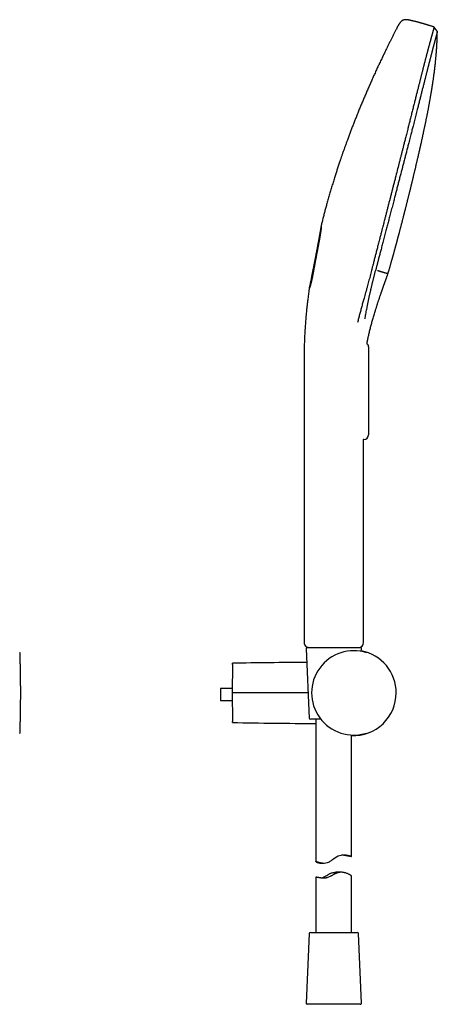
# Model space of a CAD drawing. Header units: millimetres. Extents: x 8 to 501, y 12 to 906.
# Tile 19 of 19: x 325 to 501, y 492 to 906. Entities that reach past the tile are written whole.
import ezdxf

# ---------------------------------------------------------------- set-up
doc = ezdxf.new("R2010")
doc.units = ezdxf.units.MM

msp = doc.modelspace()

# ---------------------------------------------------------------- linework, layer by layer
at = {"color": 7, "linetype": 'Continuous', "lineweight": 30}
for p, q in [((483.96, 902.08), (483.96, 902.08)), ((500.94, 897.06), (500.94, 897.06)), ((472.11, 768.16), (472.11, 762.16)), ((472.11, 762.16), (472.11, 737.22)), ((444.96, 760.16), (444.96, 643.86)), ((472.11, 737.22), (472.11, 731.22)), ((470.11, 729.22), (469.86, 729.22)), ((469.96, 643.86), (469.96, 729.22)), ((446.33, 641.86), (446.47, 641.86)), ((446.47, 641.86), (448.62, 641.86)), ((450.68, 641.86), (464.22, 641.86)), ((466.28, 641.86), (468.59, 641.86)), ((445.83, 641.33), (447.1, 612.13)), ((469.04, 640.17), (469.09, 641.33)), ((414.78, 634.7), (414.77, 622.74)), ((414.77, 624.54), (409.86, 624.54)), ((415.28, 622.74), (414.77, 622.74)), ((414.77, 622.74), (414.78, 610.77)), ((409.86, 619.54), (414.77, 619.54)), ((451.99, 611.66), (447.6, 611.66)), ((449.96, 611.66), (449.96, 551.82)), ((464.96, 553.98), (464.96, 605.06)), ((451.64, 551.17), (453.4, 551.17)), ((460.59, 547.34), (458.31, 547.34)), ((449.96, 545.25), (449.96, 522.06)), ((464.96, 522.06), (464.96, 545.71)), ((447.1, 521.58), (445.83, 492.38)), ((447.6, 522.06), (467.32, 522.06)), ((469.09, 492.38), (467.82, 521.58)), ((446.47, 491.86), (446.33, 491.86)), ((468.59, 491.86), (446.47, 491.86))]:
    msp.add_line(p, q, dxfattribs=at)
at = {"color": 7, "linetype": 'Continuous', "lineweight": 30, "flags": 128}
for points in [[(501.04, 900.68), (500.36, 901.64), (499.67, 902.61)], [(451.64, 551.19), (451.49, 551.19), (451.34, 551.2), (451.18, 551.22), (451.03, 551.25), (450.88, 551.28), (450.74, 551.32), (450.6, 551.37), (450.33, 551.49), (450.15, 551.59), (450.05, 551.68), (450.02, 551.71), (450, 551.73), (449.98, 551.76), (449.97, 551.78), (449.97, 551.79), (449.96, 551.8), (449.96, 551.81), (449.99, 551.86), (450.09, 551.87), (450.26, 551.84), (450.5, 551.77), (450.63, 551.73), (450.77, 551.69), (450.92, 551.64), (451.12, 551.58), (451.38, 551.51), (451.8, 551.4), (452.2, 551.32), (452.53, 551.25), (452.73, 551.22), (452.89, 551.2), (453, 551.19), (453.23, 551.18), (453.46, 551.18), (454.14, 551.25), (454.8, 551.41), (455.22, 551.58), (455.61, 551.78), (456.01, 552.03), (456.45, 552.34), (456.89, 552.67), (457.3, 552.97), (457.93, 553.44), (458.58, 553.86), (459.26, 554.2), (459.94, 554.44), (460.58, 554.58), (461.19, 554.65), (461.84, 554.66), (462.5, 554.62), (462.77, 554.59), (462.89, 554.57), (463.02, 554.55), (463.17, 554.53), (463.33, 554.49), (463.64, 554.43), (463.96, 554.35), (464.29, 554.26), (464.48, 554.19), (464.63, 554.14), (464.74, 554.09), (464.83, 554.04), (464.93, 553.98), (464.96, 553.94), (464.96, 553.94)]]:
    msp.add_lwpolyline(points, dxfattribs=at)
at = {"color": 7, "linetype": 'Continuous', "lineweight": 30}
for centre, radius, start, end in [((470.11, 768.16), 2, 0, 50.4981), ((470.11, 731.22), 2, 270, 0), ((446.96, 643.86), 2, 179.9996, 270), ((446.33, 641.36), 0.5, 90, 182.4813), ((467.96, 643.86), 2, 270, 359.9988), ((468.59, 641.36), 0.5, 357.5187, 90), ((465.9, 622.74), 17.75, 71.9983, 287.9949), ((465.77, 622.74), 17.96, 0, 79.5038), ((453.87, -1412.94), 2048.5, 90.21768, 91.09329), ((478.54, 622.69), 68.71, 178.4576, 180.5424), ((482.45, 621.42), 72.62, 179.5136, 181.4863), ((465.77, 622.74), 17.96, 267.3979, 0), ((453.87, 2658.41), 2048.5, 268.90671, 269.89074), ((447.6, 612.16), 0.5, 182.4813, 270), ((447.6, 521.56), 0.5, 90, 177.5187), ((467.32, 521.56), 0.5, 2.4813, 90), ((446.33, 492.36), 0.5, 177.5187, 270), ((468.59, 492.36), 0.5, 270, 2.4813)]:
    msp.add_arc(centre, radius, start, end, dxfattribs=at)
for points, knots in [([(499.67, 902.61), (499.67, 902.61), (499.67, 902.61), (499.67, 902.6), (499.67, 902.59), (499.66, 902.58), (499.66, 902.56), (499.65, 902.53), (499.64, 902.49), (499.62, 902.45), (499.61, 902.39), (499.59, 902.33), (499.57, 902.25), (499.54, 902.17), (499.52, 902.07), (499.49, 901.96), (499.45, 901.84), (499.42, 901.71), (499.38, 901.57), (499.34, 901.42), (499.29, 901.26), (499.25, 901.09), (499.2, 900.9), (499.14, 900.71), (499.09, 900.5), (499.03, 900.29), (498.97, 900.06), (498.9, 899.83), (498.84, 899.59), (498.77, 899.36), (498.71, 899.11), (498.63, 898.84), (498.55, 898.56), (498.47, 898.25), (498.39, 897.95), (498.31, 897.67), (498.24, 897.41), (498.17, 897.14), (498.09, 896.86), (498.02, 896.57), (497.93, 896.28), (497.85, 895.97), (497.76, 895.65), (497.68, 895.32), (497.58, 894.98), (497.49, 894.63), (497.4, 894.3), (497.32, 894), (497.25, 893.73), (497.17, 893.46), (497.1, 893.18), (497.02, 892.89), (496.94, 892.58), (496.85, 892.23), (496.75, 891.86), (496.65, 891.48), (496.54, 891.08), (496.43, 890.68), (496.33, 890.26), (496.21, 889.83), (496.1, 889.39), (495.98, 888.94), (495.87, 888.51), (495.76, 888.1), (495.67, 887.72), (495.56, 887.33), (495.46, 886.93), (495.36, 886.53), (495.25, 886.1), (495.13, 885.63), (495, 885.13), (494.87, 884.62), (494.74, 884.1), (494.61, 883.58), (494.47, 883.05), (494.34, 882.52), (494.2, 881.98), (494.06, 881.44), (493.92, 880.88), (493.77, 880.29), (493.62, 879.69), (493.47, 879.08), (493.31, 878.47), (493.16, 877.86), (492.99, 877.18), (492.8, 876.45), (492.6, 875.66), (492.4, 874.86), (492.2, 874.06), (492, 873.26), (491.79, 872.45), (491.59, 871.64), (491.38, 870.8), (491.16, 869.92), (490.93, 869), (490.69, 868.08), (490.46, 867.16), (490.23, 866.24), (490, 865.31), (489.76, 864.37), (489.52, 863.43), (489.24, 862.33), (488.92, 861.07), (488.6, 859.77), (488.29, 858.58), (488.02, 857.51), (487.71, 856.26), (487.35, 854.83), (486.96, 853.3), (486.59, 851.86), (486.25, 850.5), (485.9, 849.14), (485.55, 847.78), (485.21, 846.41), (484.74, 844.6), (484.12, 842.16), (483.48, 839.64), (482.92, 837.49), (482.52, 835.93), (482.13, 834.4), (481.75, 832.92), (481.37, 831.43), (480.98, 829.95), (480.6, 828.47), (480.22, 826.99), (479.84, 825.5), (479.46, 824.03), (479.08, 822.58), (478.75, 821.3), (478.46, 820.17), (478.21, 819.21), (477.94, 818.16), (477.64, 817), (477.35, 815.89), (477.1, 814.92), (476.89, 814.08), (476.66, 813.2), (476.42, 812.28), (476.17, 811.31), (475.93, 810.34), (475.69, 809.43), (475.47, 808.56), (475.26, 807.74), (475.05, 806.93), (474.84, 806.12), (474.63, 805.31), (474.42, 804.5), (474.21, 803.69), (474.02, 802.94), (473.84, 802.25), (473.68, 801.61), (473.52, 800.97), (473.41, 800.55), (473.35, 800.34)], [0, 0, 0, 0, 0.006228, 0.018894, 0.025227, 0.03156, 0.038661, 0.045762, 0.052863, 0.059969, 0.067075, 0.074181, 0.081075, 0.08797, 0.094865, 0.101769, 0.108674, 0.115578, 0.122108, 0.12864, 0.135172, 0.141703, 0.148233, 0.154791, 0.161349, 0.167908, 0.174466, 0.181024, 0.186902, 0.19278, 0.198663, 0.204545, 0.211025, 0.217504, 0.223983, 0.228856, 0.233728, 0.238601, 0.243474, 0.248374, 0.253276, 0.258177, 0.263078, 0.268002, 0.272928, 0.277853, 0.282777, 0.286228, 0.28968, 0.293132, 0.296591, 0.300051, 0.30351, 0.307702, 0.311896, 0.316091, 0.320285, 0.324477, 0.32873, 0.332984, 0.33724, 0.341495, 0.345748, 0.349198, 0.352649, 0.3561, 0.359562, 0.363024, 0.366486, 0.370686, 0.374886, 0.379087, 0.383288, 0.387488, 0.391725, 0.395963, 0.400202, 0.404441, 0.408678, 0.413315, 0.417951, 0.422588, 0.427234, 0.431881, 0.436527, 0.442456, 0.448385, 0.45432, 0.460254, 0.466203, 0.472152, 0.478104, 0.484056, 0.490779, 0.497503, 0.504226, 0.510956, 0.517685, 0.524414, 0.531287, 0.538161, 0.545034, 0.555348, 0.565663, 0.573443, 0.581222, 0.589002, 0.600675, 0.612348, 0.622227, 0.632106, 0.641986, 0.651866, 0.661752, 0.671639, 0.691412, 0.714799, 0.726492, 0.738186, 0.748958, 0.75973, 0.770503, 0.781275, 0.792051, 0.802827, 0.813605, 0.824384, 0.834888, 0.845393, 0.8524, 0.859406, 0.866413, 0.875568, 0.884723, 0.890829, 0.896936, 0.903043, 0.91018, 0.917318, 0.92446, 0.931601, 0.937676, 0.943752, 0.949827, 0.955902, 0.961996, 0.96809, 0.974184, 0.980278, 0.985206, 0.990134, 0.995067, 1, 1, 1, 1]), ([(489.47, 905.45), (489.39, 905.47), (489.24, 905.5), (489.01, 905.55), (488.8, 905.59), (488.59, 905.63), (488.4, 905.65), (488.22, 905.67), (488.06, 905.69), (487.9, 905.69), (487.76, 905.69), (487.63, 905.69), (487.5, 905.68), (487.39, 905.67), (487.29, 905.66), (487.2, 905.64), (487.11, 905.63), (487.03, 905.61), (486.97, 905.59), (486.9, 905.57), (486.85, 905.55), (486.79, 905.53), (486.7, 905.5), (486.58, 905.45), (486.46, 905.39), (486.37, 905.34), (486.3, 905.31), (486.23, 905.26), (486.15, 905.21), (486.06, 905.14), (485.97, 905.07), (485.88, 904.99), (485.78, 904.9), (485.67, 904.8), (485.57, 904.69), (485.46, 904.57), (485.35, 904.44), (485.24, 904.3), (485.13, 904.15), (485.02, 903.98), (484.91, 903.8), (484.79, 903.61), (484.66, 903.4), (484.53, 903.17), (484.39, 902.92), (484.25, 902.65), (484.11, 902.37), (484.01, 902.18), (483.96, 902.08)], [0, 0, 0, 0, 0.033302, 0.065004, 0.094986, 0.123188, 0.149597, 0.174233, 0.197142, 0.218383, 0.238023, 0.256134, 0.27278, 0.288023, 0.301918, 0.314512, 0.327117, 0.33818, 0.34773, 0.356256, 0.364683, 0.373041, 0.381334, 0.403844, 0.425993, 0.43541, 0.445924, 0.457817, 0.471121, 0.485879, 0.502143, 0.518917, 0.537151, 0.556915, 0.578289, 0.601353, 0.623858, 0.64789, 0.673507, 0.700759, 0.729686, 0.760319, 0.792669, 0.830232, 0.869833, 0.911402, 0.954838, 1, 1, 1, 1]), ([(499.67, 902.61), (499.67, 902.61), (499.61, 902.63), (499.45, 902.68), (499.13, 902.79), (498.7, 902.93), (498.21, 903.09), (497.75, 903.23), (497.3, 903.37), (496.96, 903.48), (496.72, 903.55), (496.59, 903.59), (496.45, 903.63), (496.31, 903.67), (496.15, 903.72), (495.98, 903.77), (495.8, 903.82), (495.6, 903.88), (495.39, 903.94), (495.17, 904.01), (494.94, 904.07), (494.69, 904.14), (494.42, 904.22), (494.14, 904.29), (493.84, 904.38), (493.52, 904.46), (493.19, 904.55), (492.85, 904.64), (492.49, 904.73), (492.12, 904.82), (491.73, 904.92), (491.33, 905.02), (490.91, 905.12), (490.48, 905.22), (490.05, 905.32), (489.71, 905.4), (489.52, 905.44), (489.47, 905.45)], [0, 0, 0, 0, 0.001728, 0.017909, 0.046791, 0.098871, 0.145403, 0.191311, 0.235819, 0.278923, 0.292181, 0.3053, 0.318434, 0.3326, 0.347982, 0.364793, 0.38285, 0.402153, 0.422702, 0.444498, 0.467541, 0.491829, 0.517364, 0.545453, 0.574909, 0.605733, 0.637926, 0.671486, 0.706415, 0.742712, 0.780378, 0.819412, 0.859814, 0.901584, 0.944722, 0.986648, 1, 1, 1, 1]), ([(483.96, 902.08), (483.85, 901.88), (483.55, 901.28), (483.04, 900.3), (482.45, 899.12), (481.85, 897.95), (481.27, 896.77), (480.68, 895.59), (480.14, 894.5), (479.64, 893.49), (479.19, 892.56), (478.74, 891.63), (478.29, 890.7), (477.84, 889.76), (477.4, 888.83), (476.84, 887.65), (476.17, 886.23), (475.4, 884.55), (474.63, 882.87), (473.86, 881.19), (473.11, 879.5), (472.36, 877.82), (471.62, 876.13), (470.89, 874.43), (470.16, 872.73), (469.44, 871.03), (468.74, 869.33), (468.04, 867.62), (467.34, 865.91), (466.68, 864.25), (466.03, 862.62), (465.42, 861.05), (464.81, 859.47), (464.21, 857.89), (463.62, 856.3), (463.11, 854.92), (462.68, 853.74), (462.33, 852.77), (461.98, 851.8), (461.64, 850.83), (461.34, 849.99), (461.1, 849.3), (460.91, 848.76), (460.73, 848.23), (460.55, 847.71), (460.38, 847.19), (460.2, 846.68), (459.9, 845.8), (459.48, 844.54), (458.95, 842.92), (458.42, 841.29), (457.87, 839.56), (457.29, 837.73), (456.7, 835.78), (456.12, 833.83), (455.55, 831.88), (454.99, 829.93), (454.47, 828.06), (453.99, 826.29), (453.54, 824.6), (453.1, 822.91), (452.68, 821.22), (452.38, 820.03), (452.22, 819.39), (452.21, 819.32)], [0, 0, 0, 0, 0.00778, 0.022603, 0.037413, 0.052242, 0.067023, 0.081761, 0.096616, 0.108293, 0.11986, 0.131428, 0.143115, 0.154837, 0.166489, 0.178083, 0.198768, 0.219574, 0.240409, 0.261178, 0.281944, 0.302735, 0.323495, 0.344273, 0.365091, 0.385854, 0.406643, 0.42739, 0.448086, 0.468952, 0.487975, 0.506978, 0.526045, 0.545053, 0.564091, 0.583252, 0.594881, 0.606441, 0.618007, 0.629636, 0.641354, 0.647912, 0.654377, 0.660685, 0.666847, 0.672947, 0.679057, 0.685195, 0.704482, 0.723685, 0.742929, 0.762169, 0.784956, 0.807919, 0.830777, 0.853644, 0.876578, 0.899462, 0.919028, 0.938659, 0.958292, 0.977899, 0.997537, 1, 1, 1, 1]), ([(501.04, 900.68), (501.04, 900.68), (501.04, 900.68), (501.03, 900.68), (501.03, 900.67), (501.03, 900.65), (501.02, 900.62), (501.01, 900.59), (500.99, 900.54), (500.98, 900.48), (500.96, 900.42), (500.94, 900.34), (500.92, 900.26), (500.89, 900.16), (500.86, 900.05), (500.83, 899.93), (500.8, 899.81), (500.76, 899.68), (500.73, 899.54), (500.69, 899.39), (500.64, 899.22), (500.59, 899.02), (500.53, 898.81), (500.47, 898.57), (500.41, 898.34), (500.34, 898.1), (500.28, 897.86), (500.21, 897.61), (500.15, 897.35), (500.08, 897.09), (500.01, 896.84), (499.94, 896.57), (499.86, 896.29), (499.79, 896), (499.71, 895.69), (499.62, 895.38), (499.54, 895.08), (499.47, 894.79), (499.4, 894.53), (499.32, 894.25), (499.25, 893.97), (499.17, 893.68), (499.1, 893.4), (499.02, 893.12), (498.95, 892.86), (498.88, 892.59), (498.81, 892.31), (498.73, 892.02), (498.66, 891.73), (498.58, 891.43), (498.5, 891.12), (498.41, 890.8), (498.33, 890.48), (498.24, 890.14), (498.15, 889.8), (498.06, 889.45), (497.97, 889.1), (497.87, 888.73), (497.78, 888.36), (497.68, 887.97), (497.58, 887.58), (497.47, 887.19), (497.37, 886.78), (497.26, 886.36), (497.15, 885.93), (497.04, 885.49), (496.93, 885.04), (496.81, 884.59), (496.7, 884.13), (496.58, 883.66), (496.46, 883.2), (496.34, 882.74), (496.23, 882.28), (496.11, 881.82), (495.99, 881.35), (495.87, 880.88), (495.75, 880.4), (495.63, 879.92), (495.51, 879.44), (495.36, 878.88), (495.2, 878.23), (495.01, 877.49), (494.82, 876.74), (494.63, 875.98), (494.44, 875.22), (494.24, 874.45), (494.05, 873.69), (493.85, 872.92), (493.66, 872.14), (493.45, 871.34), (493.24, 870.51), (493.02, 869.65), (492.8, 868.79), (492.56, 867.83), (492.29, 866.77), (491.99, 865.61), (491.7, 864.45), (491.4, 863.29), (491.1, 862.13), (490.83, 861.06), (490.58, 860.09), (490.36, 859.22), (490.13, 858.34), (489.88, 857.37), (489.61, 856.31), (489.31, 855.15), (488.96, 853.79), (488.57, 852.24), (488.12, 850.5), (487.67, 848.76), (487.22, 847.01), (486.77, 845.27), (486.16, 842.95), (485.56, 840.62), (484.96, 838.3), (484.51, 836.56), (484.05, 834.82), (483.6, 833.08), (483.15, 831.34), (482.75, 829.8), (482.4, 828.48), (482.11, 827.36), (481.82, 826.25), (481.52, 825.13), (481.23, 824.01), (480.95, 822.94), (480.69, 821.92), (480.43, 820.95), (480.18, 819.98), (479.93, 819.01), (479.67, 818.04), (479.41, 817.02), (479.12, 815.94), (478.83, 814.82), (478.53, 813.69), (478.25, 812.61), (477.99, 811.59), (477.73, 810.62), (477.48, 809.65), (477.24, 808.72), (477, 807.83), (476.78, 806.99), (476.57, 806.15), (476.36, 805.37), (476.17, 804.65), (476, 803.98), (475.83, 803.31), (475.65, 802.65), (475.54, 802.21), (475.48, 801.99)], [0, 0, 0, 0, 0.003712, 0.012509, 0.021306, 0.030103, 0.038904, 0.047706, 0.056506, 0.063914, 0.071322, 0.07873, 0.086147, 0.093564, 0.100981, 0.107444, 0.113907, 0.120369, 0.126841, 0.133312, 0.139784, 0.147358, 0.154932, 0.162513, 0.170093, 0.176731, 0.183368, 0.190011, 0.196654, 0.202582, 0.208511, 0.21444, 0.220368, 0.226318, 0.23227, 0.238221, 0.244171, 0.248685, 0.2532, 0.257714, 0.262238, 0.266762, 0.271286, 0.275091, 0.278897, 0.282702, 0.286516, 0.29033, 0.294144, 0.297988, 0.301832, 0.305676, 0.309533, 0.31339, 0.317246, 0.321082, 0.324918, 0.328762, 0.332606, 0.336465, 0.340327, 0.344145, 0.347966, 0.351939, 0.355914, 0.359888, 0.363862, 0.367863, 0.371865, 0.375868, 0.379869, 0.383712, 0.387556, 0.391399, 0.395251, 0.399103, 0.402956, 0.406832, 0.410709, 0.414585, 0.42041, 0.426234, 0.432148, 0.438061, 0.443981, 0.449901, 0.455837, 0.461773, 0.467714, 0.473654, 0.480216, 0.486779, 0.493344, 0.49991, 0.508684, 0.517459, 0.526234, 0.535017, 0.543801, 0.552584, 0.559182, 0.56578, 0.57238, 0.578979, 0.587727, 0.596476, 0.605225, 0.618352, 0.63148, 0.64461, 0.657741, 0.670873, 0.684005, 0.710246, 0.723367, 0.736488, 0.74961, 0.762732, 0.775855, 0.788978, 0.797403, 0.805827, 0.814251, 0.822679, 0.831106, 0.839534, 0.846875, 0.854216, 0.861557, 0.868902, 0.876247, 0.883592, 0.892176, 0.90076, 0.909348, 0.917936, 0.925375, 0.932814, 0.940258, 0.947701, 0.954226, 0.960752, 0.967277, 0.973802, 0.979041, 0.984281, 0.989521, 0.994761, 1, 1, 1, 1]), ([(500.94, 897.06), (500.95, 897.37), (500.97, 897.98), (501, 898.89), (501.02, 899.79), (501.03, 900.39), (501.04, 900.68)], [0, 0, 0, 0, 0.250647, 0.502108, 0.7544, 1, 1, 1, 1]), ([(480.25, 798.85), (480.25, 798.87), (480.26, 798.9), (480.27, 798.94), (480.28, 798.98), (480.29, 799.01), (480.3, 799.04), (480.31, 799.07), (480.32, 799.09), (480.33, 799.15), (480.35, 799.22), (480.38, 799.32), (480.42, 799.43), (480.45, 799.55), (480.49, 799.69), (480.53, 799.83), (480.58, 799.98), (480.63, 800.15), (480.68, 800.32), (480.73, 800.51), (480.81, 800.79), (480.92, 801.16), (481.06, 801.62), (481.19, 802.07), (481.31, 802.51), (481.43, 802.91), (481.53, 803.28), (481.63, 803.62), (481.72, 803.95), (481.81, 804.27), (481.9, 804.59), (481.99, 804.9), (482.08, 805.22), (482.17, 805.53), (482.26, 805.86), (482.36, 806.2), (482.46, 806.55), (482.56, 806.93), (482.67, 807.32), (482.78, 807.72), (482.9, 808.14), (483.01, 808.56), (483.12, 808.95), (483.22, 809.3), (483.3, 809.6), (483.38, 809.9), (483.46, 810.19), (483.54, 810.47), (483.61, 810.74), (483.69, 811.03), (483.77, 811.33), (483.85, 811.65), (483.92, 811.89), (483.97, 812.07), (484, 812.18), (484.03, 812.29), (484.05, 812.39), (484.08, 812.5), (484.11, 812.6), (484.13, 812.69), (484.16, 812.78), (484.18, 812.85), (484.19, 812.91), (484.2, 812.95), (484.22, 813), (484.23, 813.05), (484.25, 813.11), (484.27, 813.18), (484.29, 813.26), (484.31, 813.34), (484.34, 813.44), (484.36, 813.54), (484.4, 813.69), (484.45, 813.88), (484.53, 814.16), (484.62, 814.52), (484.73, 814.93), (484.84, 815.34), (484.95, 815.74), (485.05, 816.15), (485.17, 816.6), (485.3, 817.09), (485.44, 817.61), (485.58, 818.15), (485.72, 818.7), (485.87, 819.25), (486.02, 819.84), (486.18, 820.46), (486.35, 821.11), (486.5, 821.7), (486.63, 822.22), (486.73, 822.58), (486.79, 822.85), (486.84, 823.02), (486.88, 823.18), (486.93, 823.36), (486.97, 823.53), (487.02, 823.71), (487.06, 823.88), (487.1, 824.03), (487.13, 824.17), (487.16, 824.29), (487.19, 824.4), (487.21, 824.48), (487.23, 824.55), (487.25, 824.61), (487.26, 824.66), (487.27, 824.71), (487.28, 824.75), (487.29, 824.8), (487.31, 824.86), (487.33, 824.94), (487.35, 825.03), (487.38, 825.14), (487.41, 825.25), (487.44, 825.39), (487.48, 825.55), (487.53, 825.74), (487.59, 825.95), (487.64, 826.16), (487.72, 826.47), (487.82, 826.87), (487.94, 827.35), (488.06, 827.84), (488.19, 828.33), (488.31, 828.82), (488.43, 829.3), (488.55, 829.77), (488.67, 830.28), (488.81, 830.82), (488.95, 831.39), (489.09, 831.95), (489.23, 832.49), (489.36, 833.03), (489.49, 833.56), (489.6, 834), (489.68, 834.36), (489.75, 834.64), (489.83, 834.93), (489.9, 835.22), (489.97, 835.53), (490.05, 835.85), (490.13, 836.18), (490.22, 836.54), (490.31, 836.92), (490.41, 837.31), (490.5, 837.71), (490.61, 838.13), (490.72, 838.59), (490.83, 839.07), (490.95, 839.57), (491.08, 840.08), (491.2, 840.61), (491.33, 841.15), (491.47, 841.7), (491.6, 842.26), (491.73, 842.81), (491.86, 843.35), (491.99, 843.91), (492.12, 844.49), (492.26, 845.06), (492.4, 845.65), (492.54, 846.25), (492.68, 846.85), (492.83, 847.51), (493, 848.22), (493.17, 848.99), (493.35, 849.77), (493.53, 850.57), (493.72, 851.38), (493.9, 852.17), (494.07, 852.94), (494.23, 853.68), (494.4, 854.42), (494.57, 855.18), (494.74, 855.96), (494.91, 856.74), (495.07, 857.48), (495.22, 858.17), (495.35, 858.81), (495.49, 859.45), (495.62, 860.08), (495.75, 860.7), (495.88, 861.3), (496.01, 861.92), (496.14, 862.55), (496.27, 863.19), (496.4, 863.82), (496.52, 864.43), (496.64, 865.03), (496.76, 865.61), (496.87, 866.19), (496.98, 866.75), (497.09, 867.31), (497.2, 867.87), (497.3, 868.41), (497.4, 868.94), (497.5, 869.45), (497.59, 869.94), (497.68, 870.42), (497.76, 870.89), (497.84, 871.34), (497.92, 871.78), (498, 872.2), (498.07, 872.6), (498.14, 872.98), (498.2, 873.33), (498.26, 873.67), (498.31, 874), (498.37, 874.32), (498.42, 874.63), (498.47, 874.93), (498.52, 875.21), (498.56, 875.48), (498.61, 875.73), (498.65, 875.97), (498.68, 876.2), (498.72, 876.41), (498.75, 876.59), (498.77, 876.76), (498.8, 876.91), (498.82, 877.06), (498.85, 877.21), (498.87, 877.37), (498.9, 877.53), (498.92, 877.68), (498.94, 877.8), (498.95, 877.89), (498.96, 877.95), (498.97, 878.01), (498.98, 878.05), (498.98, 878.07), (498.98, 878.09), (498.99, 878.1), (498.99, 878.12), (498.99, 878.15), (499, 878.19), (499.01, 878.24), (499.02, 878.3), (499.03, 878.38), (499.04, 878.48), (499.06, 878.6), (499.08, 878.73), (499.1, 878.86), (499.12, 879), (499.14, 879.13), (499.16, 879.27), (499.19, 879.41), (499.23, 879.74), (499.31, 880.26), (499.42, 880.99), (499.52, 881.74), (499.63, 882.5), (499.73, 883.28), (499.83, 884.09), (499.94, 884.9), (500.03, 885.72), (500.13, 886.53), (500.21, 887.32), (500.3, 888.11), (500.37, 888.88), (500.44, 889.57), (500.49, 890.18), (500.53, 890.61), (500.56, 890.93), (500.58, 891.13), (500.59, 891.33), (500.61, 891.51), (500.62, 891.69), (500.63, 891.85), (500.64, 892), (500.66, 892.14), (500.66, 892.26), (500.67, 892.38), (500.68, 892.47), (500.69, 892.54), (500.69, 892.6), (500.69, 892.65), (500.7, 892.68), (500.7, 892.69), (500.7, 892.7), (500.7, 892.71), (500.7, 892.73), (500.7, 892.76), (500.7, 892.81), (500.71, 892.87), (500.71, 892.95), (500.72, 893.04), (500.73, 893.15), (500.74, 893.27), (500.75, 893.41), (500.76, 893.56), (500.77, 893.73), (500.78, 893.91), (500.79, 894.11), (500.8, 894.33), (500.82, 894.56), (500.83, 894.8), (500.85, 895.05), (500.86, 895.33), (500.88, 895.62), (500.89, 895.92), (500.91, 896.25), (500.92, 896.59), (500.93, 896.86), (500.94, 897.02), (500.94, 897.06)], [0, 0, 0, 0, 0.000354, 0.000926, 0.00132, 0.001606, 0.001886, 0.00218, 0.002489, 0.002813, 0.003751, 0.004795, 0.005943, 0.007196, 0.008582, 0.010078, 0.011682, 0.013396, 0.015219, 0.01715, 0.019135, 0.024016, 0.028783, 0.033434, 0.037971, 0.042393, 0.04599, 0.049507, 0.052945, 0.056303, 0.059581, 0.062851, 0.066043, 0.069344, 0.072753, 0.076271, 0.079898, 0.083863, 0.087951, 0.092161, 0.096493, 0.100948, 0.105524, 0.108675, 0.111862, 0.114972, 0.117991, 0.120919, 0.123755, 0.126499, 0.129946, 0.133238, 0.136373, 0.137561, 0.138726, 0.139867, 0.140983, 0.142071, 0.143071, 0.144131, 0.145038, 0.145792, 0.146393, 0.146841, 0.147254, 0.147783, 0.148429, 0.149191, 0.149998, 0.150904, 0.15191, 0.153014, 0.154182, 0.156507, 0.158874, 0.163205, 0.167668, 0.171766, 0.175969, 0.180279, 0.184695, 0.19009, 0.195605, 0.201216, 0.206923, 0.212726, 0.218625, 0.225345, 0.232185, 0.239146, 0.243806, 0.248518, 0.250384, 0.252206, 0.253943, 0.255596, 0.257614, 0.25949, 0.261222, 0.26281, 0.264256, 0.265557, 0.266716, 0.267525, 0.268246, 0.268878, 0.269422, 0.269878, 0.270267, 0.270734, 0.271403, 0.272211, 0.273158, 0.274244, 0.275469, 0.276833, 0.278336, 0.280555, 0.282768, 0.284963, 0.287141, 0.292258, 0.297275, 0.302195, 0.307357, 0.312406, 0.31735, 0.322211, 0.326993, 0.332978, 0.338835, 0.344564, 0.350165, 0.355639, 0.360987, 0.366209, 0.369078, 0.371926, 0.374848, 0.377859, 0.380959, 0.384149, 0.387428, 0.391138, 0.394958, 0.398886, 0.402924, 0.40707, 0.411827, 0.41672, 0.42175, 0.426916, 0.432218, 0.437658, 0.443235, 0.448948, 0.454347, 0.459862, 0.465495, 0.471245, 0.477112, 0.482989, 0.488978, 0.495081, 0.501297, 0.508845, 0.516553, 0.524422, 0.532451, 0.540642, 0.548993, 0.556279, 0.563683, 0.571206, 0.578847, 0.586606, 0.594483, 0.60248, 0.608845, 0.615284, 0.621714, 0.628034, 0.634244, 0.640344, 0.646334, 0.652875, 0.65928, 0.665548, 0.67168, 0.677676, 0.683536, 0.689259, 0.694846, 0.700552, 0.70611, 0.711517, 0.716775, 0.721884, 0.726843, 0.731652, 0.736312, 0.740822, 0.745183, 0.749395, 0.753457, 0.757149, 0.760709, 0.764137, 0.767431, 0.770593, 0.773702, 0.776671, 0.7795, 0.78219, 0.784739, 0.787148, 0.789418, 0.791548, 0.793342, 0.795024, 0.796593, 0.798051, 0.79952, 0.801122, 0.802855, 0.804303, 0.805831, 0.806454, 0.807089, 0.807673, 0.808097, 0.808319, 0.808451, 0.808604, 0.808804, 0.80905, 0.809445, 0.809919, 0.810474, 0.811361, 0.812397, 0.813583, 0.814918, 0.816403, 0.817675, 0.819038, 0.820435, 0.821838, 0.823247, 0.830482, 0.837864, 0.845393, 0.853071, 0.86104, 0.869163, 0.87744, 0.885725, 0.893915, 0.901868, 0.909729, 0.9175, 0.92518, 0.930599, 0.935971, 0.938069, 0.940152, 0.942133, 0.943991, 0.945761, 0.947402, 0.948916, 0.950301, 0.951558, 0.952687, 0.953688, 0.954348, 0.954937, 0.955454, 0.955653, 0.955808, 0.95592, 0.955997, 0.956128, 0.956444, 0.956915, 0.957539, 0.958317, 0.95925, 0.960337, 0.961578, 0.962973, 0.964528, 0.966239, 0.968105, 0.970127, 0.972305, 0.974595, 0.977036, 0.979628, 0.98237, 0.985324, 0.988436, 0.991705, 0.995131, 0.998716, 1, 1, 1, 1]), ([(452.21, 819.32), (452.19, 819.23), (452.15, 819), (452.08, 818.63), (452.01, 818.22), (451.94, 817.83), (451.87, 817.45), (451.81, 817.1), (451.75, 816.76), (451.69, 816.43), (451.63, 816.12), (451.58, 815.83), (451.53, 815.55), (451.48, 815.28), (451.43, 815.03), (451.39, 814.8), (451.35, 814.58), (451.32, 814.39), (451.29, 814.21), (451.26, 814.05), (451.23, 813.9), (451.21, 813.77), (451.18, 813.65), (451.17, 813.55), (451.15, 813.45), (451.13, 813.37), (451.12, 813.3), (451.11, 813.25), (451.1, 813.2), (451.09, 813.16), (451.09, 813.12), (451.08, 813.07), (451.07, 813.02), (451.06, 812.96), (451.04, 812.88), (451.03, 812.78), (451, 812.65), (450.97, 812.51), (450.95, 812.35), (450.91, 812.18), (450.88, 811.99), (450.84, 811.79), (450.8, 811.58), (450.76, 811.33), (450.7, 811.04), (450.64, 810.72), (450.59, 810.4), (450.53, 810.09), (450.47, 809.78), (450.41, 809.47), (450.34, 809.07), (450.25, 808.6), (450.14, 808.05), (450.03, 807.46), (449.92, 806.85), (449.79, 806.22), (449.7, 805.71), (449.63, 805.34), (449.58, 805.1), (449.53, 804.86), (449.49, 804.62), (449.44, 804.38), (449.39, 804.11), (449.33, 803.81), (449.26, 803.48), (449.2, 803.14), (449.13, 802.79), (449.06, 802.42), (448.98, 802.05), (448.91, 801.66), (448.83, 801.26), (448.74, 800.85), (448.66, 800.42), (448.57, 799.98), (448.48, 799.52), (448.38, 799.05), (448.29, 798.57), (448.19, 798.08), (448.09, 797.58), (447.99, 797.06), (447.88, 796.53), (447.77, 795.99), (447.65, 795.42), (447.54, 794.85), (447.42, 794.26), (447.3, 793.65), (447.19, 793.09), (447.11, 792.73), (447.08, 792.58)], [0, 0, 0, 0, 0.010084, 0.025947, 0.041209, 0.055868, 0.069926, 0.083146, 0.095785, 0.107844, 0.119322, 0.130435, 0.140944, 0.150847, 0.160146, 0.168841, 0.17693, 0.184415, 0.190891, 0.196834, 0.202244, 0.207154, 0.21161, 0.215546, 0.219046, 0.22211, 0.224738, 0.226715, 0.228344, 0.229715, 0.231245, 0.232992, 0.234953, 0.23713, 0.239522, 0.243796, 0.248622, 0.253999, 0.259926, 0.266405, 0.273305, 0.280736, 0.288698, 0.297192, 0.308976, 0.320924, 0.332788, 0.344569, 0.356267, 0.367881, 0.379412, 0.400334, 0.420977, 0.441339, 0.465592, 0.489435, 0.512868, 0.521962, 0.530993, 0.53996, 0.548867, 0.557951, 0.567378, 0.579141, 0.591397, 0.604145, 0.617387, 0.63112, 0.645089, 0.659532, 0.674451, 0.689845, 0.706008, 0.722663, 0.739811, 0.757452, 0.775586, 0.793875, 0.81264, 0.831881, 0.851597, 0.872205, 0.893309, 0.914907, 0.937, 0.959589, 0.982671, 1, 1, 1, 1]), ([(452.21, 819.32), (452.21, 819.32), (452.21, 819.32), (452.21, 819.31), (452.2, 819.29), (452.2, 819.26), (452.2, 819.22), (452.2, 819.18), (452.2, 819.16), (452.2, 819.16), (452.2, 819.15), (452.2, 819.15), (452.2, 819.14), (452.2, 819.14), (452.2, 819.11), (452.19, 819.07), (452.19, 819.01), (452.19, 818.95), (452.19, 818.88), (452.18, 818.81), (452.18, 818.73), (452.18, 818.65), (452.17, 818.56), (452.17, 818.47), (452.16, 818.39), (452.16, 818.31), (452.15, 818.26), (452.15, 818.23), (452.15, 818.21), (452.15, 818.2), (452.15, 818.18), (452.15, 818.17), (452.14, 818.15), (452.14, 818.1), (452.13, 818.01), (452.12, 817.88), (452.1, 817.73), (452.09, 817.58), (452.07, 817.41), (452.04, 817.23), (452.02, 817.04), (451.99, 816.85), (451.96, 816.64), (451.93, 816.42), (451.9, 816.21), (451.87, 815.99), (451.83, 815.78), (451.81, 815.63), (451.8, 815.55), (451.79, 815.52), (451.79, 815.5), (451.79, 815.47), (451.78, 815.44), (451.77, 815.36), (451.74, 815.2), (451.7, 814.97), (451.66, 814.74), (451.62, 814.49), (451.58, 814.23), (451.53, 813.95), (451.47, 813.66), (451.42, 813.34), (451.36, 813), (451.29, 812.65), (451.22, 812.28), (451.16, 811.92), (451.09, 811.55), (451.02, 811.18), (450.95, 810.8), (450.87, 810.41), (450.8, 810.01), (450.72, 809.59), (450.64, 809.15), (450.55, 808.68), (450.46, 808.19), (450.36, 807.68), (450.26, 807.16), (450.2, 806.81), (450.16, 806.63)], [0, 0, 0, 0, 0.008072, 0.034294, 0.06056, 0.083707, 0.106878, 0.127288, 0.12958, 0.131873, 0.134165, 0.136459, 0.138752, 0.141045, 0.143339, 0.163762, 0.183584, 0.20281, 0.221447, 0.239501, 0.256984, 0.273906, 0.290706, 0.306935, 0.322603, 0.332641, 0.342438, 0.344604, 0.346758, 0.348901, 0.351031, 0.353149, 0.355255, 0.357349, 0.373004, 0.388508, 0.40388, 0.419138, 0.434303, 0.449402, 0.464464, 0.47922, 0.494003, 0.508834, 0.523736, 0.536922, 0.550185, 0.561927, 0.56347, 0.565014, 0.56656, 0.568106, 0.569654, 0.571204, 0.583592, 0.59627, 0.609262, 0.622594, 0.636294, 0.650382, 0.664864, 0.68125, 0.698106, 0.715428, 0.733232, 0.751542, 0.768651, 0.78622, 0.804266, 0.822808, 0.841855, 0.861401, 0.88143, 0.904004, 0.927142, 0.950844, 0.97512, 1, 1, 1, 1]), ([(450.16, 806.63), (450.13, 806.45), (450.06, 806.08), (449.96, 805.53), (449.86, 804.98), (449.75, 804.43), (449.65, 803.88), (449.55, 803.32), (449.44, 802.77), (449.34, 802.21), (449.24, 801.66), (449.13, 801.12), (449.03, 800.58), (448.93, 800.04), (448.83, 799.5), (448.77, 799.15), (448.73, 798.98)], [0, 0, 0, 0, 0.070794, 0.141683, 0.212738, 0.284029, 0.355626, 0.427595, 0.500001, 0.572121, 0.643947, 0.715521, 0.786881, 0.858062, 0.929093, 1, 1, 1, 1]), ([(448.73, 798.98), (448.71, 798.86), (448.67, 798.64), (448.61, 798.31), (448.54, 797.99), (448.48, 797.68), (448.42, 797.38), (448.36, 797.09), (448.29, 796.8), (448.23, 796.53), (448.18, 796.26), (448.12, 796.01), (448.07, 795.81), (448.04, 795.66), (448.01, 795.56), (447.99, 795.47), (447.97, 795.38), (447.95, 795.29), (447.93, 795.2), (447.89, 795.08), (447.85, 794.93), (447.81, 794.74), (447.76, 794.57), (447.71, 794.4), (447.67, 794.24), (447.62, 794.09), (447.58, 793.95), (447.54, 793.82), (447.5, 793.69), (447.46, 793.58), (447.42, 793.47), (447.39, 793.38), (447.37, 793.32), (447.35, 793.28), (447.35, 793.26), (447.34, 793.24), (447.33, 793.23), (447.33, 793.21), (447.32, 793.19), (447.3, 793.14), (447.27, 793.06), (447.23, 792.95), (447.19, 792.86), (447.16, 792.78), (447.14, 792.71), (447.11, 792.66), (447.1, 792.62), (447.09, 792.59), (447.09, 792.58), (447.09, 792.58), (447.09, 792.58)], [0, 0, 0, 0, 0.023062, 0.045909, 0.068575, 0.091096, 0.113504, 0.135833, 0.158115, 0.179936, 0.201773, 0.223652, 0.245603, 0.255035, 0.263701, 0.272403, 0.281145, 0.289928, 0.298756, 0.30763, 0.327989, 0.348636, 0.369602, 0.390914, 0.4126, 0.434688, 0.457204, 0.479709, 0.502673, 0.526119, 0.55007, 0.571581, 0.593514, 0.598498, 0.603504, 0.608532, 0.613582, 0.618656, 0.623752, 0.628871, 0.668923, 0.708689, 0.748207, 0.78752, 0.826672, 0.86501, 0.903279, 0.941521, 0.979782, 1, 1, 1, 1]), ([(473.35, 800.34), (473.25, 799.94), (473.04, 799.13), (472.74, 797.95), (472.43, 796.79), (472.13, 795.65), (471.83, 794.54), (471.52, 793.4), (471.2, 792.22), (470.86, 791.01), (470.53, 789.83), (470.14, 788.46), (469.71, 786.92), (469.24, 785.21), (468.78, 783.51), (468.32, 781.82), (467.88, 780.13), (467.59, 779), (467.45, 778.43)], [0, 0, 0, 0, 0.0466153, 0.0932618, 0.1399178, 0.1865708, 0.2332211, 0.2798918, 0.3349361, 0.3899998, 0.445031, 0.500029, 0.5833303, 0.666613, 0.7499044, 0.8332382, 0.9166155, 1, 1, 1, 1]), ([(470.61, 779.91), (470.67, 780.25), (470.78, 780.95), (470.96, 781.99), (471.15, 783.03), (471.35, 784.07), (471.53, 785), (471.69, 785.81), (471.83, 786.5), (471.97, 787.2), (472.12, 787.91), (472.27, 788.62), (472.41, 789.28), (472.54, 789.89), (472.67, 790.45), (472.79, 791.01), (472.92, 791.58), (473.05, 792.12), (473.16, 792.62), (473.27, 793.09), (473.38, 793.56), (473.49, 794.04), (473.61, 794.53), (473.73, 795.04), (473.86, 795.57), (473.99, 796.1), (474.12, 796.65), (474.26, 797.2), (474.4, 797.74), (474.53, 798.29), (474.67, 798.82), (474.81, 799.36), (474.94, 799.91), (475.04, 800.28), (475.09, 800.46)], [0, 0, 0, 0, 0.056014, 0.11203, 0.168038, 0.224029, 0.280003, 0.31665, 0.353298, 0.389953, 0.426618, 0.463292, 0.499969, 0.527978, 0.555987, 0.583998, 0.612012, 0.640027, 0.662035, 0.684037, 0.706032, 0.728019, 0.750001, 0.773313, 0.796628, 0.819953, 0.843289, 0.866634, 0.889983, 0.912, 0.934015, 0.956022, 0.978019, 1, 1, 1, 1]), ([(475.48, 801.99), (475.45, 801.87), (475.38, 801.61), (475.28, 801.22), (475.18, 800.84), (475.12, 800.59), (475.09, 800.46)], [0, 0, 0, 0, 0.250876, 0.501751, 0.750862, 1, 1, 1, 1]), ([(475.16, 784.08), (475.21, 784.22), (475.3, 784.53), (475.45, 784.99), (475.61, 785.48), (475.76, 785.95), (475.91, 786.42), (476.06, 786.87), (476.2, 787.3), (476.35, 787.73), (476.49, 788.16), (476.63, 788.57), (476.77, 788.98), (476.9, 789.37), (477.03, 789.75), (477.15, 790.11), (477.28, 790.47), (477.39, 790.81), (477.51, 791.14), (477.62, 791.45), (477.72, 791.75), (477.82, 792.04), (477.92, 792.3), (478, 792.55), (478.09, 792.79), (478.17, 793.01), (478.25, 793.24), (478.32, 793.46), (478.4, 793.67), (478.47, 793.87), (478.53, 794.05), (478.59, 794.19), (478.63, 794.32), (478.67, 794.44), (478.72, 794.57), (478.77, 794.71), (478.83, 794.88), (478.89, 795.05), (478.96, 795.25), (479.03, 795.45), (479.11, 795.67), (479.19, 795.9), (479.28, 796.15), (479.37, 796.41), (479.47, 796.68), (479.57, 796.97), (479.68, 797.26), (479.79, 797.56), (479.89, 797.87), (480.01, 798.18), (480.13, 798.52), (480.21, 798.74), (480.25, 798.85)], [0, 0, 0, 0, 0.028097, 0.061578, 0.094268, 0.126156, 0.157232, 0.187486, 0.21691, 0.245505, 0.274585, 0.302784, 0.330114, 0.356585, 0.382206, 0.406977, 0.430892, 0.453947, 0.476137, 0.49746, 0.517912, 0.537491, 0.555152, 0.572038, 0.58815, 0.603487, 0.61805, 0.633628, 0.648211, 0.661799, 0.674391, 0.683587, 0.692168, 0.700134, 0.708023, 0.718263, 0.729429, 0.74152, 0.754536, 0.768475, 0.783337, 0.799119, 0.815819, 0.833434, 0.85196, 0.871396, 0.891742, 0.91176, 0.932592, 0.95424, 0.976707, 1, 1, 1, 1]), ([(480.25, 798.85), (480.24, 798.85), (480.24, 798.86), (480.22, 798.86), (480.19, 798.87), (480.14, 798.89), (480.08, 798.91), (480.01, 798.93), (479.92, 798.96), (479.82, 798.99), (479.7, 799.02), (479.57, 799.07), (479.42, 799.11), (479.26, 799.16), (479.08, 799.22), (478.89, 799.28), (478.68, 799.34), (478.46, 799.41), (478.22, 799.48), (477.97, 799.56), (477.71, 799.64), (477.43, 799.73), (477.15, 799.82), (476.86, 799.91), (476.56, 800), (476.24, 800.1), (476.02, 800.17), (475.91, 800.2)], [0, 0, 0, 0, 0.039077, 0.078276, 0.117476, 0.156676, 0.195877, 0.235079, 0.274281, 0.313484, 0.354555, 0.395626, 0.436699, 0.477772, 0.518847, 0.559923, 0.601, 0.642078, 0.683156, 0.724234, 0.765311, 0.806387, 0.845115, 0.88384, 0.922563, 0.961283, 1, 1, 1, 1]), ([(447.09, 792.58), (447.06, 792.38), (446.98, 791.78), (446.84, 790.78), (446.69, 789.59), (446.53, 788.26), (446.35, 786.79), (446.18, 785.2), (446.02, 783.7), (445.88, 782.3), (445.76, 781), (445.65, 779.71), (445.55, 778.42), (445.46, 777.14), (445.37, 775.89), (445.3, 774.67), (445.23, 773.49), (445.18, 772.31), (445.13, 771.15), (445.08, 770), (445.05, 768.86), (445.02, 767.73), (445, 766.61), (444.98, 765.5), (444.97, 764.41), (444.96, 763.34), (444.96, 762.27), (444.96, 761.22), (444.96, 760.51), (444.96, 760.16)], [0, 0, 0, 0, 0.018711, 0.055586, 0.09272, 0.130077, 0.179263, 0.228662, 0.278169, 0.318272, 0.35832, 0.398257, 0.438031, 0.477591, 0.51689, 0.553667, 0.590144, 0.626297, 0.662105, 0.697555, 0.732641, 0.767365, 0.801738, 0.835777, 0.869512, 0.902386, 0.935051, 0.967566, 1, 1, 1, 1]), ([(471.42, 769.67), (471.45, 769.83), (471.53, 770.23), (471.66, 770.88), (471.81, 771.6), (471.98, 772.36), (472.15, 773.15), (472.34, 773.96), (472.54, 774.78), (472.75, 775.62), (472.96, 776.45), (473.18, 777.3), (473.41, 778.14), (473.65, 779), (473.9, 779.87), (474.15, 780.75), (474.42, 781.65), (474.69, 782.56), (474.94, 783.37), (475.1, 783.88), (475.16, 784.08)], [0, 0, 0, 0, 0.032922, 0.082251, 0.132142, 0.182583, 0.238098, 0.294253, 0.351103, 0.408717, 0.467139, 0.52529, 0.584184, 0.643801, 0.704123, 0.766386, 0.829365, 0.893074, 0.957526, 1, 1, 1, 1]), ([(446.96, 641.86), (446.96, 641.86), (446.96, 641.86), (446.97, 641.86), (447, 641.86), (447.05, 641.86), (447.11, 641.86), (447.19, 641.86), (447.28, 641.86), (447.39, 641.86), (447.52, 641.86), (447.66, 641.86), (447.8, 641.86), (447.96, 641.86), (448.11, 641.86), (448.27, 641.86), (448.45, 641.86), (448.57, 641.86), (448.63, 641.86)], [0, 0, 0, 0, 0.030939, 0.095603, 0.160254, 0.229463, 0.29869, 0.367917, 0.437127, 0.506692, 0.576257, 0.645129, 0.714001, 0.771191, 0.828396, 0.885605, 0.94281, 1, 1, 1, 1]), ([(448.63, 641.86), (448.63, 641.86), (448.67, 641.86), (448.75, 641.86), (448.86, 641.86), (448.95, 641.86), (449.02, 641.86), (449.1, 641.86), (449.19, 641.86), (449.29, 641.86), (449.37, 641.86), (449.45, 641.86), (449.51, 641.86), (449.57, 641.86), (449.65, 641.86), (449.74, 641.86), (449.86, 641.86), (449.98, 641.86), (450.12, 641.86), (450.25, 641.86), (450.44, 641.86), (450.58, 641.86), (450.68, 641.86)], [0, 0, 0, 0, 0.0002263, 0.1093068, 0.2184477, 0.2732539, 0.3280575, 0.3830796, 0.4380964, 0.4926522, 0.5473808, 0.575151, 0.6029192, 0.6309242, 0.6589258, 0.6997581, 0.7409988, 0.7835452, 0.8264812, 0.869701, 0.9130302, 1, 1, 1, 1]), ([(464.22, 641.86), (464.27, 641.86), (464.37, 641.86), (464.51, 641.86), (464.65, 641.86), (464.79, 641.86), (464.92, 641.86), (465.04, 641.86), (465.15, 641.86), (465.26, 641.86), (465.36, 641.86), (465.47, 641.86), (465.57, 641.86), (465.66, 641.86), (465.75, 641.86), (465.84, 641.86), (465.93, 641.86), (466.02, 641.86), (466.11, 641.86), (466.19, 641.86), (466.25, 641.86), (466.27, 641.86)], [0, 0, 0, 0, 0.043416, 0.086923, 0.130375, 0.173705, 0.216972, 0.257193, 0.297598, 0.338046, 0.378326, 0.430002, 0.4818, 0.53373, 0.585695, 0.637513, 0.709949, 0.782421, 0.854948, 0.927498, 1, 1, 1, 1]), ([(466.27, 641.86), (466.34, 641.86), (466.46, 641.86), (466.64, 641.86), (466.8, 641.86), (466.96, 641.86), (467.1, 641.86), (467.23, 641.86), (467.36, 641.86), (467.47, 641.86), (467.57, 641.86), (467.66, 641.86), (467.74, 641.86), (467.81, 641.86), (467.86, 641.86), (467.91, 641.86), (467.94, 641.86), (467.96, 641.86), (467.96, 641.86), (467.96, 641.86)], [0, 0, 0, 0, 0.0574995, 0.1150091, 0.1725186, 0.2300181, 0.2877246, 0.3454311, 0.4027343, 0.4600375, 0.5188537, 0.5776806, 0.6365076, 0.6953239, 0.75901, 0.8227099, 0.8864097, 0.9500958, 1, 1, 1, 1]), ([(325.29, 639.78), (325.29, 639.78), (325.29, 639.78), (325.29, 639.77), (325.29, 639.76), (325.29, 639.74), (325.29, 639.72), (325.29, 639.69), (325.3, 639.65), (325.3, 639.6), (325.3, 639.54), (325.3, 639.48), (325.3, 639.4), (325.31, 639.31), (325.31, 639.22), (325.31, 639.12), (325.32, 639.01), (325.32, 638.9), (325.32, 638.78), (325.33, 638.65), (325.33, 638.53), (325.34, 638.4), (325.34, 638.28), (325.34, 638.16), (325.35, 638.01), (325.35, 637.85), (325.36, 637.67), (325.36, 637.48), (325.37, 637.28), (325.38, 637.07), (325.38, 636.86), (325.39, 636.65), (325.39, 636.43), (325.4, 636.21), (325.41, 635.98), (325.41, 635.74), (325.42, 635.51), (325.42, 635.26), (325.43, 635.02), (325.44, 634.77), (325.44, 634.51), (325.45, 634.25), (325.46, 633.95), (325.46, 633.62), (325.47, 633.25), (325.48, 632.87), (325.49, 632.5), (325.49, 632.13), (325.5, 631.78), (325.51, 631.42), (325.51, 631.04), (325.52, 630.64), (325.53, 630.24), (325.53, 629.83), (325.54, 629.44), (325.54, 629.03), (325.55, 628.61), (325.55, 628.17), (325.56, 627.71), (325.56, 627.24), (325.57, 626.83), (325.57, 626.49), (325.57, 626.21), (325.57, 625.94), (325.57, 625.6), (325.58, 625.21), (325.58, 624.77), (325.58, 624.32), (325.58, 623.87), (325.58, 623.42), (325.58, 622.97), (325.58, 622.51), (325.58, 622.06), (325.58, 621.62), (325.58, 621.18), (325.58, 620.75), (325.58, 620.32), (325.57, 619.9), (325.57, 619.49), (325.57, 619.09), (325.57, 618.7), (325.56, 618.32), (325.56, 617.94), (325.56, 617.56), (325.55, 617.19), (325.55, 616.83), (325.54, 616.44), (325.54, 616.04), (325.53, 615.62), (325.53, 615.2), (325.52, 614.79), (325.51, 614.38), (325.51, 613.97), (325.5, 613.56), (325.49, 613.15), (325.48, 612.75), (325.47, 612.36), (325.47, 611.96), (325.46, 611.63), (325.45, 611.35), (325.45, 611.13), (325.44, 610.91), (325.44, 610.67), (325.43, 610.42), (325.42, 610.16), (325.42, 609.9), (325.41, 609.64), (325.4, 609.4), (325.4, 609.16), (325.39, 608.94), (325.39, 608.73), (325.38, 608.52), (325.37, 608.32), (325.37, 608.13), (325.36, 607.95), (325.36, 607.8), (325.35, 607.65), (325.35, 607.52), (325.35, 607.37), (325.34, 607.22), (325.34, 607.06), (325.33, 606.91), (325.33, 606.77), (325.32, 606.64), (325.32, 606.52), (325.32, 606.41), (325.31, 606.31), (325.31, 606.21), (325.31, 606.13), (325.3, 606.05), (325.3, 605.98), (325.3, 605.93), (325.3, 605.88), (325.3, 605.84), (325.29, 605.8), (325.29, 605.76), (325.29, 605.73), (325.29, 605.71), (325.29, 605.7), (325.29, 605.7), (325.29, 605.7)], [0, 0, 0, 0, 0.001963, 0.008851, 0.015739, 0.021352, 0.026964, 0.032584, 0.038203, 0.045448, 0.052694, 0.059939, 0.067219, 0.074499, 0.081778, 0.088633, 0.095489, 0.102345, 0.109229, 0.116114, 0.122998, 0.128612, 0.134227, 0.139848, 0.145469, 0.152717, 0.159965, 0.167213, 0.174494, 0.181777, 0.189059, 0.195916, 0.202774, 0.209631, 0.216517, 0.223404, 0.230291, 0.236964, 0.243638, 0.250311, 0.25701, 0.263711, 0.270411, 0.279304, 0.288197, 0.297118, 0.306039, 0.313941, 0.321842, 0.329763, 0.337684, 0.346351, 0.355025, 0.363141, 0.371257, 0.379395, 0.387532, 0.3966, 0.405668, 0.414765, 0.423862, 0.429178, 0.434494, 0.439816, 0.445138, 0.45353, 0.461923, 0.470339, 0.478754, 0.4872, 0.495645, 0.504114, 0.512583, 0.520905, 0.529232, 0.537207, 0.545181, 0.553176, 0.56117, 0.568604, 0.576037, 0.583486, 0.590935, 0.598195, 0.605454, 0.612729, 0.620004, 0.628569, 0.637141, 0.64582, 0.654499, 0.663203, 0.671908, 0.681025, 0.690142, 0.699289, 0.708436, 0.717912, 0.727398, 0.733017, 0.738637, 0.744264, 0.74989, 0.757145, 0.7644, 0.771654, 0.778942, 0.786232, 0.79352, 0.800384, 0.807249, 0.814112, 0.821005, 0.827898, 0.834791, 0.840409, 0.846027, 0.851652, 0.857277, 0.86453, 0.871783, 0.879035, 0.886322, 0.893609, 0.900896, 0.907758, 0.914621, 0.921483, 0.928374, 0.935266, 0.942157, 0.947771, 0.953385, 0.959007, 0.964628, 0.971875, 0.979123, 0.986371, 0.993652, 1, 1, 1, 1]), ([(414.78, 634.7), (414.78, 634.72), (414.78, 634.77), (414.78, 634.84), (414.78, 634.92), (414.78, 634.99), (414.78, 635.05), (414.78, 635.11), (414.78, 635.15), (414.78, 635.17), (414.78, 635.18), (414.78, 635.19), (414.78, 635.19)], [0, 0, 0, 0, 0.090416, 0.182648, 0.290451, 0.40138, 0.509187, 0.62012, 0.727917, 0.838841, 0.918797, 1, 1, 1, 1]), ([(446.64, 622.74), (441.99, 622.74), (431.54, 622.74), (421.09, 622.74), (415.28, 622.74)], [0, 0, 0, 0, 0.444292, 1, 1, 1, 1]), ([(414.78, 610.29), (414.78, 610.29), (414.78, 610.29), (414.78, 610.31), (414.78, 610.35), (414.78, 610.39), (414.78, 610.45), (414.78, 610.52), (414.78, 610.6), (414.78, 610.66), (414.78, 610.72), (414.78, 610.76), (414.78, 610.77)], [0, 0, 0, 0, 0.107647, 0.218409, 0.326179, 0.437074, 0.544862, 0.655774, 0.76358, 0.874512, 0.936962, 1, 1, 1, 1]), ([(464.96, 553.94), (464.95, 553.93), (464.94, 553.9), (464.77, 553.92), (464.51, 553.96), (464.16, 554.02), (463.84, 554.08), (463.56, 554.13), (463.36, 554.17), (463.14, 554.21), (462.9, 554.26), (462.58, 554.32), (462.16, 554.4), (461.66, 554.48), (461.28, 554.53), (461, 554.57), (460.85, 554.58), (460.76, 554.59), (460.74, 554.6)], [0, 0, 0, 0, 0.10307, 0.21278, 0.32927, 0.421191, 0.517038, 0.556502, 0.596602, 0.637342, 0.678723, 0.720747, 0.802848, 0.876097, 0.940498, 0.965394, 0.988666, 1, 1, 1, 1]), ([(464.95, 545.71), (464.95, 545.71), (464.96, 545.73), (464.94, 545.76), (464.92, 545.8), (464.87, 545.85), (464.82, 545.9), (464.74, 545.97), (464.62, 546.06), (464.44, 546.18), (464.2, 546.32), (463.9, 546.48), (463.48, 546.68), (462.96, 546.89), (462.49, 547.04), (462.17, 547.13), (461.99, 547.17), (461.81, 547.21), (461.65, 547.25), (461.49, 547.27), (461.16, 547.32), (460.64, 547.35), (460.03, 547.32), (459.56, 547.24), (459.21, 547.17), (458.87, 547.07), (458.58, 546.96), (458.31, 546.85), (458.07, 546.73), (457.8, 546.59), (457.5, 546.44), (457.15, 546.23), (456.77, 546.02), (456.44, 545.83), (456.22, 545.71), (456.09, 545.64), (455.97, 545.58), (455.69, 545.43), (455.21, 545.22), (454.68, 545.06), (454.3, 544.97), (454.08, 544.93), (453.86, 544.89), (453.63, 544.87), (453.41, 544.85), (453.14, 544.85), (452.76, 544.86), (452.39, 544.9), (452.08, 544.94), (451.84, 544.97), (451.6, 545.01), (451.35, 545.05), (451.04, 545.11), (450.7, 545.18), (450.39, 545.24), (450.18, 545.28), (450.09, 545.29), (450.05, 545.29)], [0, 0, 0, 0, 0.009735, 0.022985, 0.036512, 0.050321, 0.064416, 0.0788, 0.099739, 0.123344, 0.149624, 0.178581, 0.21022, 0.251103, 0.286593, 0.297233, 0.307277, 0.316729, 0.325589, 0.333862, 0.34155, 0.376839, 0.410213, 0.426336, 0.442158, 0.457748, 0.473176, 0.483723, 0.495549, 0.508666, 0.523082, 0.538804, 0.56176, 0.580391, 0.588085, 0.594697, 0.60023, 0.604683, 0.637398, 0.669988, 0.680907, 0.691876, 0.702911, 0.714027, 0.725239, 0.736561, 0.757186, 0.786004, 0.799835, 0.814983, 0.831449, 0.849231, 0.868332, 0.905471, 0.93978, 0.971281, 1, 1, 1, 1]), ([(452.13, 544.93), (452.26, 544.96), (452.44, 544.99), (452.7, 545.08), (452.89, 545.15), (453.08, 545.23), (453.27, 545.32), (453.46, 545.41), (453.65, 545.52), (453.86, 545.64), (454.15, 545.82), (454.53, 546.06), (454.98, 546.33), (455.42, 546.58), (455.8, 546.78), (456.26, 546.99), (456.83, 547.18), (457.39, 547.28), (457.81, 547.32), (458.06, 547.33), (458.23, 547.34), (458.31, 547.34)], [0, 0, 0, 0, 0.0740568, 0.1084698, 0.142814, 0.1771401, 0.2114989, 0.2459408, 0.2805162, 0.3127542, 0.3582626, 0.4304024, 0.5145687, 0.5846536, 0.6454181, 0.6969613, 0.7950606, 0.8960706, 0.9307136, 0.9659243, 1, 1, 1, 1]), ([(450.05, 545.29), (450.02, 545.29), (449.97, 545.28), (449.97, 545.26), (449.97, 545.25)], [0, 0, 0, 0, 0.555835, 1, 1, 1, 1])]:
    msp.add_open_spline(points, degree=3, knots=knots, dxfattribs=at)

doc.saveas('drawing.dxf')
